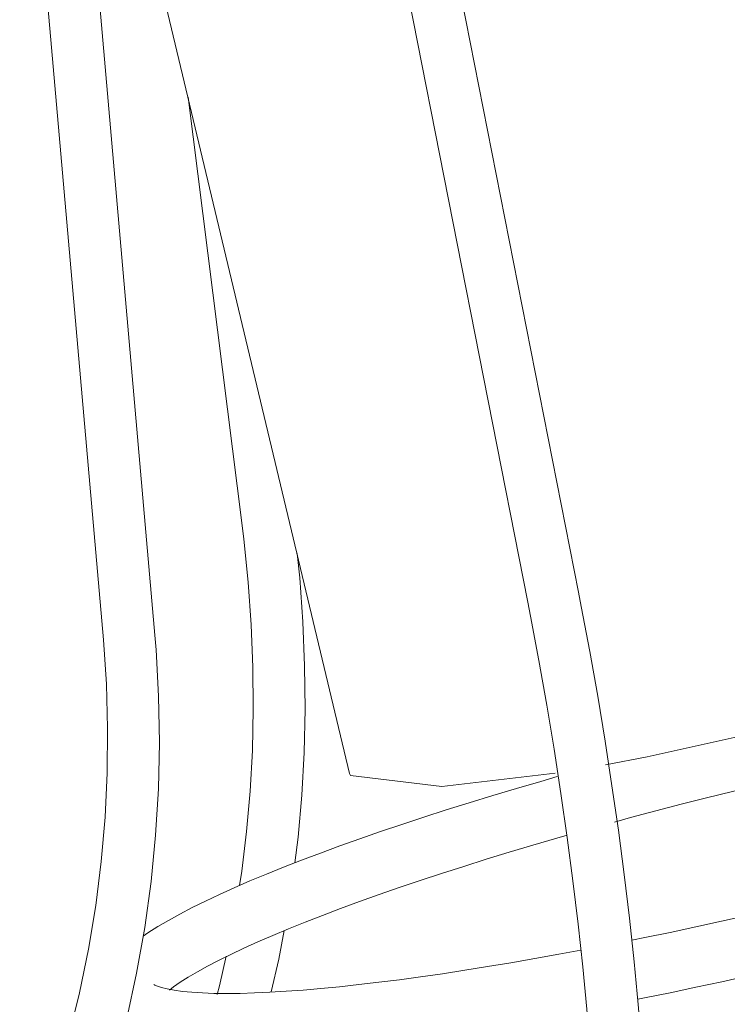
# Model space of a CAD drawing. Header units: millimetres. Extents: x 5724 to 11786, y -2894 to 7544.
# Tile 20 of 46: x 8170 to 8209, y -2790 to -2737. Entities that reach past the tile are written whole.
import ezdxf

# ---------------------------------------------------------------- set-up
doc = ezdxf.new("R2010")
doc.units = ezdxf.units.MM
doc.layers.add('E-LITE-EQPM', color=7, linetype='Continuous', lineweight=20)

# ---------------------------------------------------------------- blocks, each defined once
blk = doc.blocks.new('33711-11 - 33711-11 YAKARTA LED Old gold ceiling fan-533504-00 Isometrico PDF')
at = {"layer": 'E-LITE-EQPM', "color": 251, "lineweight": 9, "true_color": 0x636466}
for p, q in [((2427.654, -2768.096), (2417.572, -2716.795)), ((2414.825, -2717.335), (2424.906, -2768.636)), ((2404.727, -2770.432), (2400.201, -2718.602)), ((2397.411, -2718.845), (2401.938, -2770.676)), ((2401.262, -2719.341), (2415.258, -2777.909)), ((2406.524, -2741.276), (2409.45, -2764.49)), ((2437.84, -2775.58), (2431.36, -2777.018)), ((2431.36, -2777.018), (2429.122, -2777.443)), ((2408.219, -2789.411), (2408.593, -2787.808)), ((2408.219, -2789.411), (2408.097, -2789.89))]:
    blk.add_line(p, q, dxfattribs=at)
for points in [[(2409.305, -2783.983, 0), (2409.426, -2783.215, 0), (2409.69, -2781.067, 0), (2409.882, -2778.882, 0), (2410.004, -2776.666, 0), (2410.054, -2774.42, 0), (2410.033, -2772.15, 0), (2409.94, -2769.859, 0), (2409.775, -2767.551, 0), (2409.54, -2765.229, 0), (2409.45, -2764.49, 0)], [(2412.304, -2782.752, 0), (2412.474, -2781.36, 0), (2412.675, -2779.082, 0), (2412.802, -2776.773, 0), (2412.854, -2774.438, 0), (2412.832, -2772.08, 0), (2412.735, -2769.703, 0), (2412.565, -2767.31, 0), (2412.432, -2766.001, 0)], [(2431.244, -2794.982, 0), (2431.083, -2792.725, 0), (2430.89, -2790.433, 0), (2430.666, -2788.11, 0), (2430.411, -2785.76, 0), (2430.125, -2783.387, 0), (2429.81, -2780.994, 0), (2429.465, -2778.586, 0), (2429.092, -2776.165, 0), (2428.69, -2773.735, 0), (2428.26, -2771.302, 0), (2427.804, -2768.867, 0), (2427.654, -2768.096, 0)], [(2428.45, -2795.164, 0), (2428.291, -2792.942, 0), (2428.101, -2790.685, 0), (2427.88, -2788.396, 0), (2427.629, -2786.078, 0), (2427.347, -2783.737, 0), (2427.036, -2781.376, 0), (2426.696, -2778.997, 0), (2426.327, -2776.607, 0), (2425.93, -2774.207, 0), (2425.506, -2771.803, 0), (2425.055, -2769.398, 0), (2424.906, -2768.636, 0)], [(2401.037, -2798.424, 0), (2401.85, -2796.042, 0), (2402.572, -2793.63, 0), (2403.2, -2791.193, 0), (2403.735, -2788.733, 0), (2404.174, -2786.254, 0), (2404.518, -2783.762, 0), (2404.766, -2781.259, 0), (2404.918, -2778.75, 0), (2404.972, -2776.239, 0), (2404.93, -2773.729, 0), (2404.791, -2771.225, 0), (2404.727, -2770.432, 0)], [(2401.938, -2770.676, 0), (2402.1, -2773.069, 0), (2402.17, -2775.47, 0), (2402.147, -2777.873, 0), (2402.031, -2780.276, 0), (2401.823, -2782.674, 0), (2401.523, -2785.063, 0), (2401.131, -2787.44, 0), (2400.648, -2789.801, 0), (2400.075, -2792.142, 0), (2399.412, -2794.459, 0), (2398.661, -2796.749, 0), (2398.405, -2797.468, 0)], [(2426.398, -2777.904, 0), (2420.26, -2778.622, 0), (2415.306, -2778.028, 0), (2415.258, -2777.909, 0)], [(2426.504, -2778.087, 0), (2425.615, -2778.341, 0), (2424.301, -2778.725, 0), (2423.009, -2779.112, 0), (2421.74, -2779.5, 0), (2420.497, -2779.89, 0), (2419.282, -2780.281, 0), (2418.096, -2780.672, 0), (2416.941, -2781.063, 0), (2415.819, -2781.452, 0), (2414.732, -2781.84, 0), (2413.681, -2782.226, 0), (2412.668, -2782.61, 0), (2411.694, -2782.99, 0), (2410.761, -2783.366, 0), (2409.87, -2783.738, 0), (2409.022, -2784.106, 0), (2408.217, -2784.469, 0), (2407.458, -2784.827, 0), (2406.744, -2785.18, 0), (2406.076, -2785.528, 0), (2405.455, -2785.871, 0), (2404.88, -2786.209, 0), (2404.351, -2786.544, 0), (2404.091, -2786.722, 0)], [(2429.601, -2780.544, 0), (2430.47, -2780.306, 0), (2431.832, -2779.943, 0), (2433.206, -2779.584, 0), (2434.588, -2779.232, 0), (2435.978, -2778.886, 0), (2437.372, -2778.547, 0), (2437.678, -2778.474, 0)], [(2405.512, -2789.645, 0), (2405.732, -2789.477, 0), (2406.102, -2789.222, 0), (2406.535, -2788.948, 0), (2407.026, -2788.659, 0), (2407.574, -2788.356, 0), (2408.177, -2788.042, 0), (2408.833, -2787.717, 0), (2409.541, -2787.383, 0), (2410.298, -2787.041, 0), (2411.104, -2786.691, 0), (2411.956, -2786.335, 0), (2412.854, -2785.972, 0), (2413.794, -2785.605, 0), (2414.776, -2785.233, 0), (2415.798, -2784.858, 0), (2416.857, -2784.479, 0), (2417.953, -2784.099, 0), (2419.083, -2783.716, 0), (2420.246, -2783.333, 0), (2421.439, -2782.949, 0), (2422.66, -2782.565, 0), (2423.908, -2782.183, 0), (2425.18, -2781.802, 0), (2426.475, -2781.423, 0), (2427.04, -2781.261, 0)], [(2437.841, -2785.359, 0), (2436.786, -2785.603, 0), (2435.392, -2785.918, 0), (2434.002, -2786.224, 0), (2432.619, -2786.52, 0), (2431.245, -2786.806, 0), (2430.539, -2786.948, 0)], [(2411.018, -2789.734, 0), (2411.428, -2787.977, 0), (2411.73, -2786.429, 0)], [(2404.675, -2789.353, 0), (2404.722, -2789.379, 0), (2404.862, -2789.439, 0), (2405.089, -2789.512, 0), (2405.395, -2789.587, 0), (2405.775, -2789.657, 0), (2406.221, -2789.717, 0), (2406.73, -2789.766, 0), (2407.299, -2789.802, 0), (2407.925, -2789.824, 0), (2408.605, -2789.832, 0), (2409.337, -2789.825, 0), (2410.119, -2789.803, 0), (2410.95, -2789.766, 0), (2411.826, -2789.713, 0), (2412.748, -2789.646, 0), (2413.712, -2789.563, 0), (2414.717, -2789.466, 0), (2415.761, -2789.353, 0), (2416.842, -2789.226, 0), (2417.958, -2789.085, 0), (2419.107, -2788.929, 0), (2420.288, -2788.759, 0), (2421.499, -2788.576, 0), (2422.736, -2788.379, 0), (2423.999, -2788.168, 0), (2425.285, -2787.945, 0), (2426.592, -2787.71, 0), (2427.782, -2787.488, 0)], [(2437.841, -2788.644, 0), (2436.818, -2788.878, 0), (2435.408, -2789.192, 0), (2434.004, -2789.497, 0), (2432.607, -2789.792, 0), (2431.22, -2790.076, 0), (2430.862, -2790.148, 0)]]:
    blk.add_polyline3d(points, dxfattribs=at)

msp = doc.modelspace()

# ---------------------------------------------------------------- block references
at = {"layer": 'E-LITE-EQPM', "color": 251, "lineweight": 9, "true_color": 0x5b5b5b}
msp.add_blockref('33711-11 - 33711-11 YAKARTA LED Old gold ceiling fan-533504-00 Isometrico PDF', (5772.807, 0), dxfattribs=at)

doc.saveas('drawing.dxf')
